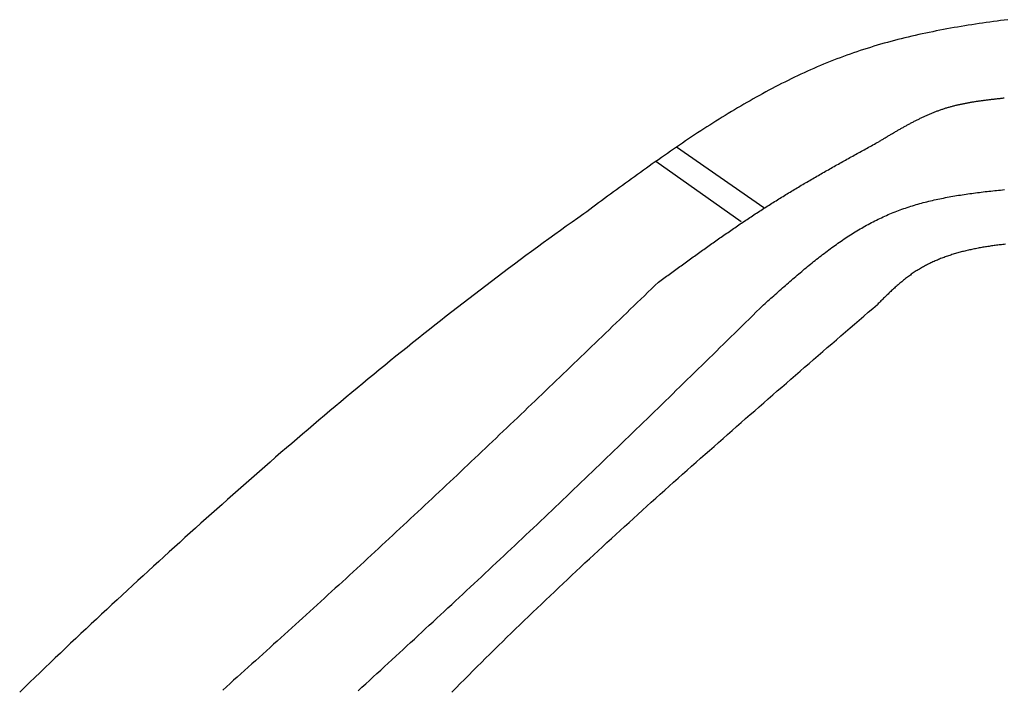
# Model space of a CAD drawing. Extents: x 562 to 7231, y 5667 to 12426.
# Tile 33 of 76: x 2529 to 3149, y 9435 to 9856. Entities that reach past the tile are written whole.
import ezdxf

# ---------------------------------------------------------------- set-up
doc = ezdxf.new("R2010")
doc.units = 0
doc.layers.add('CAR', color=10, linetype='CONTINUOUS')

msp = doc.modelspace()

# ---------------------------------------------------------------- linework, layer by layer
at = {"layer": 'CAR'}
for p, q in [((2997.351, 9737.898), (2942.201, 9776.021)), ((2982.922, 9728.996), (2929.332, 9767.08))]:
    msp.add_line(p, q, dxfattribs=at)
for points in [[(3150.95, 9856.3, 0), (3148.67, 9856.02, 0), (3146.4, 9855.72, 0), (3144.12, 9855.42, 0), (3141.85, 9855.12, 0), (3139.58, 9854.8, 0), (3137.31, 9854.49, 0), (3135.05, 9854.16, 0), (3132.79, 9853.83, 0), (3130.53, 9853.49, 0), (3128.27, 9853.14, 0), (3126.02, 9852.78, 0), (3123.77, 9852.42, 0), (3121.52, 9852.05, 0), (3119.28, 9851.67, 0), (3117.04, 9851.28, 0), (3114.8, 9850.88, 0), (3112.56, 9850.48, 0), (3110.33, 9850.06, 0), (3108.11, 9849.64, 0), (3105.88, 9849.2, 0), (3103.66, 9848.76, 0), (3101.44, 9848.31, 0), (3099.23, 9847.84, 0), (3097.02, 9847.37, 0), (3094.82, 9846.89, 0), (3092.62, 9846.39, 0), (3090.42, 9845.88, 0), (3088.23, 9845.37, 0), (3086.04, 9844.84, 0), (3083.85, 9844.3, 0), (3081.67, 9843.75, 0), (3079.5, 9843.18, 0), (3077.32, 9842.61, 0), (3075.16, 9842.02, 0), (3073, 9841.42, 0), (3070.84, 9840.8, 0), (3068.69, 9840.18, 0), (3066.54, 9839.54, 0), (3064.4, 9838.89, 0), (3062.26, 9838.22, 0), (3060.12, 9837.54, 0), (3058, 9836.84, 0), (3055.88, 9836.14, 0), (3053.76, 9835.41, 0), (3051.65, 9834.68, 0), (3049.54, 9833.92, 0), (3047.44, 9833.16, 0), (3045.35, 9832.38, 0), (3043.26, 9831.58, 0), (3041.17, 9830.77, 0), (3039.09, 9829.95, 0), (3037.02, 9829.11, 0), (3034.95, 9828.26, 0), (3032.89, 9827.39, 0), (3030.83, 9826.52, 0), (3028.77, 9825.63, 0), (3026.72, 9824.72, 0), (3024.68, 9823.8, 0), (3022.64, 9822.87, 0), (3020.6, 9821.93, 0), (3018.57, 9820.98, 0), (3016.55, 9820.01, 0), (3014.52, 9819.03, 0), (3012.51, 9818.05, 0), (3010.49, 9817.04, 0), (3008.48, 9816.03, 0), (3006.48, 9815.01, 0), (3004.48, 9813.97, 0), (3002.48, 9812.93, 0), (3000.49, 9811.87, 0), (2998.5, 9810.8, 0), (2996.52, 9809.72, 0), (2994.53, 9808.64, 0), (2992.56, 9807.54, 0), (2990.58, 9806.43, 0), (2988.61, 9805.31, 0), (2986.65, 9804.19, 0), (2984.68, 9803.05, 0), (2982.72, 9801.91, 0), (2980.77, 9800.75, 0), (2978.81, 9799.59, 0), (2976.86, 9798.42, 0), (2974.92, 9797.24, 0), (2972.97, 9796.05, 0), (2971.03, 9794.85, 0), (2969.1, 9793.65, 0), (2967.16, 9792.44, 0), (2965.23, 9791.22, 0), (2963.3, 9789.99, 0), (2961.37, 9788.75, 0), (2959.45, 9787.51, 0), (2957.53, 9786.26, 0), (2955.61, 9785.01, 0), (2953.69, 9783.75, 0), (2951.78, 9782.48, 0), (2949.87, 9781.2, 0), (2947.96, 9779.92, 0), (2946.05, 9778.64, 0), (2944.14, 9777.35, 0), (2942.24, 9776.05, 0), (2940.34, 9774.75, 0), (2938.44, 9773.44, 0), (2936.54, 9772.12, 0), (2934.65, 9770.81, 0), (2932.75, 9769.48, 0), (2930.86, 9768.16, 0), (2928.97, 9766.83, 0), (2927.08, 9765.49, 0), (2925.19, 9764.15, 0), (2923.31, 9762.81, 0), (2921.42, 9761.46, 0), (2919.54, 9760.11, 0), (2917.66, 9758.76, 0), (2915.78, 9757.4, 0), (2913.9, 9756.04, 0), (2912.02, 9754.68, 0), (2910.14, 9753.31, 0), (2908.26, 9751.95, 0), (2906.39, 9750.58, 0), (2904.51, 9749.2, 0), (2902.64, 9747.83, 0), (2900.76, 9746.46, 0), (2898.89, 9745.08, 0), (2897.01, 9743.7, 0), (2895.14, 9742.32, 0), (2893.27, 9740.94, 0), (2891.4, 9739.56, 0), (2889.53, 9738.18, 0), (2887.65, 9736.79, 0), (2885.78, 9735.41, 0), (2883.91, 9734.03, 0)], [(3069.6, 9779.45, 0), (3070.07, 9779.73, 0), (3070.53, 9780.01, 0), (3070.99, 9780.29, 0), (3071.45, 9780.57, 0), (3071.92, 9780.85, 0), (3072.38, 9781.13, 0), (3072.84, 9781.41, 0), (3073.3, 9781.69, 0), (3073.77, 9781.97, 0), (3074.23, 9782.25, 0), (3074.69, 9782.52, 0), (3075.16, 9782.8, 0), (3075.62, 9783.08, 0), (3076.08, 9783.36, 0), (3076.55, 9783.63, 0), (3077.01, 9783.91, 0), (3077.48, 9784.18, 0), (3077.94, 9784.46, 0), (3078.4, 9784.73, 0), (3078.87, 9785.01, 0), (3079.33, 9785.28, 0), (3079.8, 9785.55, 0), (3080.26, 9785.83, 0), (3080.73, 9786.1, 0), (3081.2, 9786.37, 0), (3081.66, 9786.64, 0), (3082.13, 9786.91, 0), (3082.59, 9787.17, 0), (3083.06, 9787.44, 0), (3083.53, 9787.71, 0), (3084, 9787.97, 0), (3084.46, 9788.24, 0), (3084.93, 9788.5, 0), (3085.4, 9788.76, 0), (3085.87, 9789.02, 0), (3086.34, 9789.28, 0), (3086.81, 9789.54, 0), (3087.28, 9789.8, 0), (3087.75, 9790.06, 0), (3088.22, 9790.31, 0), (3088.69, 9790.57, 0), (3089.16, 9790.82, 0), (3089.63, 9791.07, 0), (3090.1, 9791.32, 0), (3090.58, 9791.57, 0), (3091.05, 9791.82, 0), (3091.52, 9792.06, 0), (3092, 9792.31, 0), (3092.47, 9792.55, 0), (3092.95, 9792.79, 0), (3093.42, 9793.03, 0), (3093.9, 9793.27, 0), (3094.38, 9793.51, 0), (3094.85, 9793.74, 0), (3095.33, 9793.98, 0), (3095.81, 9794.21, 0), (3096.29, 9794.44, 0), (3096.77, 9794.67, 0), (3097.25, 9794.89, 0), (3097.73, 9795.12, 0), (3098.21, 9795.34, 0), (3098.69, 9795.56, 0), (3099.17, 9795.78, 0), (3099.66, 9796, 0), (3100.14, 9796.21, 0), (3100.63, 9796.43, 0), (3101.11, 9796.64, 0), (3101.6, 9796.85, 0), (3102.08, 9797.05, 0), (3102.57, 9797.26, 0), (3103.06, 9797.46, 0), (3103.55, 9797.66, 0), (3104.04, 9797.86, 0), (3104.53, 9798.05, 0), (3105.02, 9798.25, 0), (3105.51, 9798.44, 0), (3106, 9798.63, 0), (3106.5, 9798.81, 0), (3106.99, 9799, 0), (3107.49, 9799.18, 0), (3107.98, 9799.36, 0), (3108.48, 9799.53, 0), (3108.98, 9799.71, 0), (3109.47, 9799.88, 0), (3109.97, 9800.05, 0), (3110.47, 9800.21, 0), (3110.97, 9800.38, 0), (3111.48, 9800.54, 0), (3111.98, 9800.7, 0), (3112.48, 9800.85, 0), (3112.99, 9801, 0), (3113.49, 9801.15, 0), (3114, 9801.3, 0), (3114.51, 9801.44, 0), (3115.01, 9801.58, 0), (3115.52, 9801.72, 0), (3116.03, 9801.86, 0), (3116.54, 9801.99, 0), (3117.05, 9802.13, 0), (3117.57, 9802.26, 0), (3118.08, 9802.38, 0), (3118.59, 9802.51, 0), (3119.11, 9802.63, 0), (3119.62, 9802.75, 0), (3120.14, 9802.87, 0), (3120.65, 9802.98, 0), (3121.17, 9803.1, 0), (3121.69, 9803.21, 0), (3122.21, 9803.32, 0), (3122.73, 9803.42, 0), (3123.25, 9803.53, 0), (3123.77, 9803.63, 0), (3124.29, 9803.73, 0), (3124.81, 9803.83, 0), (3125.33, 9803.93, 0), (3125.86, 9804.03, 0), (3126.38, 9804.12, 0), (3126.9, 9804.22, 0), (3127.43, 9804.31, 0), (3127.95, 9804.4, 0), (3128.48, 9804.48, 0), (3129.01, 9804.57, 0), (3129.53, 9804.66, 0), (3130.06, 9804.74, 0), (3130.59, 9804.82, 0), (3131.11, 9804.9, 0), (3131.64, 9804.98, 0), (3132.17, 9805.06, 0), (3132.7, 9805.14, 0), (3133.23, 9805.21, 0), (3133.76, 9805.29, 0), (3134.29, 9805.36, 0), (3134.82, 9805.43, 0), (3135.35, 9805.5, 0), (3135.88, 9805.57, 0), (3136.42, 9805.64, 0), (3136.95, 9805.71, 0), (3137.48, 9805.78, 0), (3138.01, 9805.85, 0), (3138.55, 9805.91, 0), (3139.08, 9805.98, 0), (3139.61, 9806.04, 0), (3140.15, 9806.1, 0), (3140.68, 9806.17, 0), (3141.21, 9806.23, 0), (3141.75, 9806.29, 0), (3142.28, 9806.35, 0), (3142.82, 9806.41, 0), (3143.35, 9806.47, 0), (3143.89, 9806.53, 0), (3144.42, 9806.59, 0), (3144.96, 9806.65, 0), (3145.49, 9806.71, 0), (3146.03, 9806.77, 0), (3146.56, 9806.83, 0), (3147.1, 9806.89, 0), (3147.63, 9806.95, 0), (3148.17, 9807.01, 0), (3148.7, 9807.06, 0)], [(2930.94, 9691.06, 0), (2931.78, 9691.67, 0), (2932.62, 9692.28, 0), (2933.45, 9692.89, 0), (2934.29, 9693.5, 0), (2935.13, 9694.11, 0), (2935.97, 9694.72, 0), (2936.8, 9695.33, 0), (2937.64, 9695.94, 0), (2938.48, 9696.55, 0), (2939.32, 9697.16, 0), (2940.16, 9697.77, 0), (2941, 9698.38, 0), (2941.83, 9698.99, 0), (2942.67, 9699.6, 0), (2943.51, 9700.2, 0), (2944.35, 9700.81, 0), (2945.19, 9701.42, 0), (2946.03, 9702.03, 0), (2946.87, 9702.64, 0), (2947.71, 9703.24, 0), (2948.55, 9703.85, 0), (2949.39, 9704.46, 0), (2950.23, 9705.06, 0), (2951.07, 9705.67, 0), (2951.91, 9706.27, 0), (2952.75, 9706.88, 0), (2953.59, 9707.48, 0), (2954.43, 9708.09, 0), (2955.27, 9708.69, 0), (2956.12, 9709.29, 0), (2956.96, 9709.9, 0), (2957.8, 9710.5, 0), (2958.65, 9711.1, 0), (2959.49, 9711.7, 0), (2960.33, 9712.3, 0), (2961.18, 9712.9, 0), (2962.02, 9713.5, 0), (2962.87, 9714.1, 0), (2963.71, 9714.7, 0), (2964.56, 9715.3, 0), (2965.4, 9715.89, 0), (2966.25, 9716.49, 0), (2967.1, 9717.08, 0), (2967.95, 9717.68, 0), (2968.79, 9718.27, 0), (2969.64, 9718.87, 0), (2970.49, 9719.46, 0), (2971.34, 9720.05, 0), (2972.19, 9720.64, 0), (2973.04, 9721.23, 0), (2973.89, 9721.82, 0), (2974.74, 9722.41, 0), (2975.59, 9723, 0), (2976.45, 9723.58, 0), (2977.3, 9724.17, 0), (2978.15, 9724.75, 0), (2979.01, 9725.34, 0), (2979.86, 9725.92, 0), (2980.72, 9726.5, 0), (2981.58, 9727.08, 0), (2982.43, 9727.66, 0), (2983.29, 9728.24, 0), (2984.15, 9728.82, 0), (2985.01, 9729.4, 0), (2985.87, 9729.97, 0), (2986.73, 9730.55, 0), (2987.59, 9731.12, 0), (2988.45, 9731.7, 0), (2989.31, 9732.27, 0), (2990.17, 9732.84, 0), (2991.04, 9733.41, 0), (2991.9, 9733.97, 0), (2992.77, 9734.54, 0), (2993.63, 9735.11, 0), (2994.5, 9735.67, 0), (2995.37, 9736.24, 0), (2996.23, 9736.8, 0), (2997.1, 9737.36, 0), (2997.97, 9737.92, 0), (2998.84, 9738.48, 0), (2999.72, 9739.03, 0), (3000.59, 9739.59, 0), (3001.46, 9740.14, 0), (3002.34, 9740.69, 0), (3003.21, 9741.25, 0), (3004.09, 9741.8, 0), (3004.96, 9742.34, 0), (3005.84, 9742.89, 0), (3006.72, 9743.44, 0), (3007.6, 9743.98, 0), (3008.48, 9744.53, 0), (3009.36, 9745.07, 0), (3010.24, 9745.61, 0), (3011.12, 9746.15, 0), (3012.01, 9746.69, 0), (3012.89, 9747.22, 0), (3013.78, 9747.76, 0), (3014.66, 9748.29, 0), (3015.55, 9748.83, 0), (3016.43, 9749.36, 0), (3017.32, 9749.89, 0), (3018.21, 9750.42, 0), (3019.1, 9750.95, 0), (3019.99, 9751.48, 0), (3020.88, 9752.01, 0), (3021.77, 9752.53, 0), (3022.66, 9753.06, 0), (3023.55, 9753.58, 0), (3024.45, 9754.1, 0), (3025.34, 9754.63, 0), (3026.23, 9755.15, 0), (3027.13, 9755.67, 0), (3028.02, 9756.19, 0), (3028.92, 9756.71, 0), (3029.82, 9757.22, 0), (3030.71, 9757.74, 0), (3031.61, 9758.26, 0), (3032.51, 9758.77, 0), (3033.41, 9759.29, 0), (3034.31, 9759.8, 0), (3035.2, 9760.31, 0), (3036.1, 9760.83, 0), (3037, 9761.34, 0), (3037.91, 9761.85, 0), (3038.81, 9762.36, 0), (3039.71, 9762.87, 0), (3040.61, 9763.38, 0), (3041.51, 9763.89, 0), (3042.41, 9764.39, 0), (3043.32, 9764.9, 0), (3044.22, 9765.41, 0), (3045.12, 9765.91, 0), (3046.03, 9766.42, 0), (3046.93, 9766.93, 0), (3047.84, 9767.43, 0), (3048.74, 9767.93, 0), (3049.65, 9768.44, 0), (3050.55, 9768.94, 0), (3051.46, 9769.45, 0), (3052.36, 9769.95, 0), (3053.27, 9770.45, 0), (3054.18, 9770.95, 0), (3055.08, 9771.45, 0), (3055.99, 9771.96, 0), (3056.89, 9772.46, 0), (3057.8, 9772.96, 0), (3058.71, 9773.46, 0), (3059.62, 9773.96, 0), (3060.52, 9774.46, 0), (3061.43, 9774.96, 0), (3062.34, 9775.46, 0), (3063.25, 9775.96, 0), (3064.15, 9776.46, 0), (3065.06, 9776.96, 0), (3065.97, 9777.46, 0), (3066.88, 9777.96, 0), (3067.79, 9778.46, 0), (3068.69, 9778.95, 0), (3069.6, 9779.45, 0)], [(2997.13, 9676.76, 0), (2998.04, 9677.58, 0), (2998.96, 9678.4, 0), (2999.88, 9679.22, 0), (3000.8, 9680.04, 0), (3001.71, 9680.86, 0), (3002.63, 9681.68, 0), (3003.55, 9682.5, 0), (3004.47, 9683.32, 0), (3005.39, 9684.14, 0), (3006.31, 9684.95, 0), (3007.23, 9685.77, 0), (3008.15, 9686.58, 0), (3009.07, 9687.4, 0), (3009.99, 9688.21, 0), (3010.91, 9689.02, 0), (3011.83, 9689.82, 0), (3012.76, 9690.63, 0), (3013.68, 9691.44, 0), (3014.61, 9692.24, 0), (3015.53, 9693.04, 0), (3016.46, 9693.84, 0), (3017.39, 9694.63, 0), (3018.32, 9695.43, 0), (3019.25, 9696.22, 0), (3020.18, 9697.01, 0), (3021.11, 9697.79, 0), (3022.04, 9698.57, 0), (3022.98, 9699.35, 0), (3023.91, 9700.13, 0), (3024.85, 9700.9, 0), (3025.79, 9701.67, 0), (3026.73, 9702.44, 0), (3027.67, 9703.2, 0), (3028.62, 9703.96, 0), (3029.56, 9704.72, 0), (3030.51, 9705.47, 0), (3031.46, 9706.22, 0), (3032.41, 9706.96, 0), (3033.36, 9707.7, 0), (3034.31, 9708.44, 0), (3035.27, 9709.17, 0), (3036.23, 9709.9, 0), (3037.19, 9710.62, 0), (3038.15, 9711.34, 0), (3039.11, 9712.05, 0), (3040.08, 9712.76, 0), (3041.05, 9713.46, 0), (3042.02, 9714.16, 0), (3042.99, 9714.85, 0), (3043.96, 9715.54, 0), (3044.94, 9716.22, 0), (3045.92, 9716.89, 0), (3046.9, 9717.56, 0), (3047.89, 9718.23, 0), (3048.87, 9718.88, 0), (3049.86, 9719.54, 0), (3050.85, 9720.18, 0), (3051.85, 9720.82, 0), (3052.85, 9721.46, 0), (3053.85, 9722.08, 0), (3054.85, 9722.7, 0), (3055.86, 9723.32, 0), (3056.86, 9723.92, 0), (3057.88, 9724.52, 0), (3058.89, 9725.12, 0), (3059.91, 9725.7, 0), (3060.93, 9726.28, 0), (3061.95, 9726.85, 0), (3062.98, 9727.41, 0), (3064.01, 9727.97, 0), (3065.05, 9728.52, 0), (3066.08, 9729.06, 0), (3067.12, 9729.59, 0), (3068.17, 9730.12, 0), (3069.21, 9730.63, 0), (3070.27, 9731.14, 0), (3071.32, 9731.64, 0), (3072.38, 9732.13, 0), (3073.44, 9732.61, 0), (3074.51, 9733.09, 0), (3075.57, 9733.55, 0), (3076.65, 9734.01, 0), (3077.72, 9734.46, 0), (3078.81, 9734.9, 0), (3079.89, 9735.33, 0), (3080.98, 9735.75, 0), (3082.07, 9736.16, 0), (3083.17, 9736.56, 0), (3084.27, 9736.96, 0), (3085.37, 9737.35, 0), (3086.47, 9737.72, 0), (3087.58, 9738.1, 0), (3088.7, 9738.46, 0), (3089.81, 9738.81, 0), (3090.93, 9739.16, 0), (3092.05, 9739.5, 0), (3093.18, 9739.84, 0), (3094.31, 9740.16, 0), (3095.44, 9740.48, 0), (3096.58, 9740.79, 0), (3097.71, 9741.1, 0), (3098.86, 9741.39, 0), (3100, 9741.68, 0), (3101.15, 9741.97, 0), (3102.3, 9742.25, 0), (3103.45, 9742.52, 0), (3104.6, 9742.78, 0), (3105.76, 9743.04, 0), (3106.92, 9743.3, 0), (3108.08, 9743.54, 0), (3109.25, 9743.78, 0), (3110.41, 9744.02, 0), (3111.58, 9744.25, 0), (3112.76, 9744.48, 0), (3113.93, 9744.7, 0), (3115.11, 9744.91, 0), (3116.28, 9745.12, 0), (3117.47, 9745.32, 0), (3118.65, 9745.52, 0), (3119.83, 9745.72, 0), (3121.02, 9745.91, 0), (3122.21, 9746.1, 0), (3123.4, 9746.28, 0), (3124.59, 9746.45, 0), (3125.79, 9746.63, 0), (3126.98, 9746.8, 0), (3128.18, 9746.96, 0), (3129.38, 9747.12, 0), (3130.58, 9747.28, 0), (3131.78, 9747.44, 0), (3132.98, 9747.59, 0), (3134.19, 9747.73, 0), (3135.4, 9747.88, 0), (3136.6, 9748.02, 0), (3137.81, 9748.16, 0), (3139.02, 9748.29, 0), (3140.23, 9748.43, 0), (3141.45, 9748.56, 0), (3142.66, 9748.69, 0), (3143.87, 9748.81, 0), (3145.09, 9748.93, 0), (3146.31, 9749.06, 0), (3147.52, 9749.18, 0), (3148.74, 9749.29, 0)], [(2883.91, 9734.03, 0), (2880.24, 9731.43, 0), (2876.57, 9728.83, 0), (2872.91, 9726.22, 0), (2869.25, 9723.6, 0), (2865.6, 9720.98, 0), (2861.96, 9718.34, 0), (2858.32, 9715.7, 0), (2854.68, 9713.04, 0), (2851.06, 9710.38, 0), (2847.43, 9707.72, 0), (2843.82, 9705.04, 0), (2840.21, 9702.36, 0), (2836.6, 9699.66, 0), (2833, 9696.96, 0), (2829.41, 9694.26, 0), (2825.82, 9691.54, 0), (2822.23, 9688.82, 0), (2818.65, 9686.09, 0), (2815.08, 9683.36, 0), (2811.51, 9680.61, 0), (2807.95, 9677.86, 0), (2804.39, 9675.1, 0), (2800.84, 9672.34, 0), (2797.29, 9669.57, 0), (2793.75, 9666.79, 0), (2790.22, 9664.01, 0), (2786.69, 9661.21, 0), (2783.16, 9658.42, 0), (2779.64, 9655.61, 0), (2776.12, 9652.8, 0), (2772.61, 9649.99, 0), (2769.11, 9647.16, 0), (2765.61, 9644.34, 0), (2762.11, 9641.5, 0), (2758.62, 9638.66, 0), (2755.14, 9635.81, 0), (2751.66, 9632.96, 0), (2748.18, 9630.1, 0), (2744.71, 9627.24, 0), (2741.25, 9624.37, 0), (2737.79, 9621.5, 0), (2734.33, 9618.62, 0), (2730.88, 9615.73, 0), (2727.44, 9612.84, 0), (2723.99, 9609.95, 0), (2720.56, 9607.05, 0), (2717.13, 9604.15, 0), (2713.7, 9601.24, 0), (2710.28, 9598.32, 0), (2706.86, 9595.4, 0), (2703.45, 9592.48, 0), (2700.04, 9589.55, 0), (2696.64, 9586.62, 0), (2693.24, 9583.69, 0), (2689.84, 9580.75, 0), (2686.45, 9577.8, 0), (2683.07, 9574.85, 0), (2679.69, 9571.9, 0), (2676.31, 9568.94, 0), (2672.94, 9565.98, 0), (2669.57, 9563.02, 0), (2666.21, 9560.05, 0), (2662.85, 9557.08, 0), (2659.5, 9554.11, 0), (2656.15, 9551.13, 0), (2652.8, 9548.15, 0), (2649.46, 9545.17, 0), (2646.13, 9542.18, 0), (2642.79, 9539.19, 0), (2639.46, 9536.2, 0), (2636.14, 9533.2, 0), (2632.82, 9530.2, 0), (2629.51, 9527.2, 0), (2626.19, 9524.2, 0), (2622.89, 9521.19, 0), (2619.58, 9518.18, 0), (2616.28, 9515.17, 0), (2612.99, 9512.16, 0), (2609.7, 9509.15, 0), (2606.41, 9506.13, 0), (2603.13, 9503.11, 0), (2599.85, 9500.09, 0), (2596.58, 9497.06, 0), (2593.31, 9494.04, 0), (2590.04, 9491.01, 0), (2586.78, 9487.98, 0), (2583.52, 9484.94, 0), (2580.26, 9481.91, 0), (2577.01, 9478.87, 0), (2573.77, 9475.83, 0), (2570.52, 9472.78, 0), (2567.29, 9469.74, 0), (2564.05, 9466.69, 0), (2560.82, 9463.63, 0), (2557.6, 9460.58, 0), (2554.37, 9457.52, 0), (2551.16, 9454.46, 0), (2547.94, 9451.39, 0), (2544.73, 9448.33, 0), (2541.53, 9445.26, 0), (2538.32, 9442.18, 0), (2535.13, 9439.11, 0), (2531.93, 9436.03, 0), (2528.74, 9432.94, 0)], [(3149.37, 9714.89, 0), (3148.57, 9714.8, 0), (3147.78, 9714.71, 0), (3146.98, 9714.62, 0), (3146.19, 9714.53, 0), (3145.4, 9714.44, 0), (3144.61, 9714.34, 0), (3143.82, 9714.24, 0), (3143.03, 9714.14, 0), (3142.25, 9714.03, 0), (3141.46, 9713.92, 0), (3140.68, 9713.81, 0), (3139.89, 9713.7, 0), (3139.11, 9713.59, 0), (3138.33, 9713.47, 0), (3137.55, 9713.35, 0), (3136.78, 9713.22, 0), (3136, 9713.1, 0), (3135.23, 9712.97, 0), (3134.46, 9712.83, 0), (3133.69, 9712.7, 0), (3132.92, 9712.56, 0), (3132.15, 9712.42, 0), (3131.39, 9712.27, 0), (3130.62, 9712.12, 0), (3129.86, 9711.97, 0), (3129.1, 9711.81, 0), (3128.34, 9711.66, 0), (3127.58, 9711.49, 0), (3126.83, 9711.33, 0), (3126.08, 9711.16, 0), (3125.32, 9710.98, 0), (3124.58, 9710.8, 0), (3123.83, 9710.62, 0), (3123.08, 9710.44, 0), (3122.34, 9710.25, 0), (3121.6, 9710.06, 0), (3120.86, 9709.86, 0), (3120.12, 9709.66, 0), (3119.39, 9709.45, 0), (3118.65, 9709.24, 0), (3117.92, 9709.03, 0), (3117.19, 9708.81, 0), (3116.47, 9708.59, 0), (3115.74, 9708.36, 0), (3115.02, 9708.13, 0), (3114.3, 9707.9, 0), (3113.59, 9707.66, 0), (3112.87, 9707.41, 0), (3112.16, 9707.16, 0), (3111.45, 9706.91, 0), (3110.74, 9706.65, 0), (3110.04, 9706.38, 0), (3109.33, 9706.12, 0), (3108.63, 9705.84, 0), (3107.93, 9705.56, 0), (3107.24, 9705.28, 0), (3106.55, 9704.99, 0), (3105.86, 9704.7, 0), (3105.17, 9704.4, 0), (3104.49, 9704.1, 0), (3103.8, 9703.79, 0), (3103.12, 9703.47, 0), (3102.45, 9703.15, 0), (3101.77, 9702.83, 0), (3101.1, 9702.49, 0), (3100.44, 9702.16, 0), (3099.77, 9701.82, 0), (3099.11, 9701.47, 0), (3098.45, 9701.11, 0), (3097.79, 9700.76, 0), (3097.14, 9700.39, 0), (3096.49, 9700.02, 0), (3095.84, 9699.64, 0), (3095.2, 9699.26, 0), (3094.56, 9698.87, 0), (3093.92, 9698.48, 0), (3093.28, 9698.07, 0), (3092.65, 9697.67, 0), (3092.02, 9697.25, 0), (3091.4, 9696.83, 0), (3090.78, 9696.41, 0), (3090.16, 9695.97, 0), (3089.54, 9695.54, 0), (3088.93, 9695.09, 0), (3088.32, 9694.64, 0), (3087.71, 9694.18, 0), (3087.11, 9693.72, 0), (3086.51, 9693.26, 0), (3085.91, 9692.78, 0), (3085.31, 9692.31, 0), (3084.72, 9691.82, 0), (3084.13, 9691.34, 0), (3083.54, 9690.84, 0), (3082.96, 9690.35, 0), (3082.37, 9689.85, 0), (3081.79, 9689.34, 0), (3081.21, 9688.84, 0), (3080.63, 9688.32, 0), (3080.05, 9687.81, 0), (3079.48, 9687.29, 0), (3078.91, 9686.77, 0), (3078.33, 9686.24, 0), (3077.76, 9685.72, 0), (3077.2, 9685.19, 0), (3076.63, 9684.65, 0), (3076.06, 9684.12, 0), (3075.5, 9683.58, 0), (3074.93, 9683.04, 0), (3074.37, 9682.5, 0), (3073.81, 9681.96, 0), (3073.24, 9681.41, 0), (3072.68, 9680.87, 0), (3072.12, 9680.32, 0), (3071.56, 9679.77, 0), (3071, 9679.22, 0), (3070.45, 9678.67, 0), (3069.89, 9678.12, 0), (3069.33, 9677.57, 0), (3068.77, 9677.02, 0)], [(2930.94, 9691.06, 0), (2928.72, 9688.92, 0), (2926.51, 9686.78, 0), (2924.29, 9684.64, 0), (2922.07, 9682.5, 0), (2919.85, 9680.36, 0), (2917.63, 9678.22, 0), (2915.42, 9676.09, 0), (2913.2, 9673.95, 0), (2910.98, 9671.81, 0), (2908.76, 9669.67, 0), (2906.54, 9667.53, 0), (2904.32, 9665.39, 0), (2902.1, 9663.25, 0), (2899.89, 9661.12, 0), (2897.67, 9658.98, 0), (2895.45, 9656.84, 0), (2893.23, 9654.7, 0), (2891.01, 9652.57, 0), (2888.79, 9650.43, 0), (2886.57, 9648.29, 0), (2884.35, 9646.16, 0), (2882.12, 9644.02, 0), (2879.9, 9641.89, 0), (2877.68, 9639.75, 0), (2875.46, 9637.62, 0), (2873.24, 9635.48, 0), (2871.02, 9633.35, 0), (2868.79, 9631.21, 0), (2866.57, 9629.08, 0), (2864.34, 9626.95, 0), (2862.12, 9624.82, 0), (2859.9, 9622.68, 0), (2857.67, 9620.55, 0), (2855.45, 9618.42, 0), (2853.22, 9616.29, 0), (2850.99, 9614.16, 0), (2848.77, 9612.03, 0), (2846.54, 9609.9, 0), (2844.31, 9607.78, 0), (2842.08, 9605.65, 0), (2839.85, 9603.52, 0), (2837.62, 9601.4, 0), (2835.39, 9599.27, 0), (2833.16, 9597.14, 0), (2830.93, 9595.02, 0), (2828.7, 9592.9, 0), (2826.46, 9590.77, 0), (2824.23, 9588.65, 0), (2822, 9586.53, 0), (2819.76, 9584.41, 0), (2817.53, 9582.29, 0), (2815.29, 9580.17, 0), (2813.05, 9578.05, 0), (2810.82, 9575.93, 0), (2808.58, 9573.82, 0), (2806.34, 9571.7, 0), (2804.1, 9569.58, 0), (2801.86, 9567.47, 0), (2799.62, 9565.36, 0), (2797.37, 9563.24, 0), (2795.13, 9561.13, 0), (2792.89, 9559.02, 0), (2790.64, 9556.91, 0), (2788.4, 9554.8, 0), (2786.15, 9552.69, 0), (2783.9, 9550.59, 0), (2781.65, 9548.48, 0), (2779.4, 9546.38, 0), (2777.15, 9544.27, 0), (2774.9, 9542.17, 0), (2772.65, 9540.07, 0), (2770.4, 9537.97, 0), (2768.14, 9535.87, 0), (2765.89, 9533.77, 0), (2763.63, 9531.67, 0), (2761.37, 9529.57, 0), (2759.11, 9527.48, 0), (2756.86, 9525.38, 0), (2754.59, 9523.29, 0), (2752.33, 9521.2, 0), (2750.07, 9519.11, 0), (2747.81, 9517.02, 0), (2745.54, 9514.93, 0), (2743.28, 9512.84, 0), (2741.01, 9510.75, 0), (2738.74, 9508.67, 0), (2736.47, 9506.58, 0), (2734.2, 9504.5, 0), (2731.93, 9502.42, 0), (2729.66, 9500.34, 0), (2727.39, 9498.26, 0), (2725.12, 9496.18, 0), (2722.84, 9494.1, 0), (2720.57, 9492.02, 0), (2718.29, 9489.94, 0), (2716.02, 9487.87, 0), (2713.74, 9485.79, 0), (2711.46, 9483.72, 0), (2709.18, 9481.65, 0), (2706.9, 9479.57, 0), (2704.62, 9477.5, 0), (2702.34, 9475.43, 0), (2700.06, 9473.36, 0), (2697.78, 9471.29, 0), (2695.49, 9469.22, 0), (2693.21, 9467.16, 0), (2690.92, 9465.09, 0), (2688.64, 9463.02, 0), (2686.35, 9460.96, 0), (2684.06, 9458.89, 0), (2681.78, 9456.83, 0), (2679.49, 9454.76, 0), (2677.2, 9452.7, 0), (2674.91, 9450.64, 0), (2672.62, 9448.58, 0), (2670.33, 9446.52, 0), (2668.04, 9444.46, 0), (2665.75, 9442.4, 0), (2663.46, 9440.34, 0), (2661.16, 9438.28, 0), (2658.87, 9436.22, 0), (2656.58, 9434.17, 0)], [(2741.9, 9433.78, 0), (2744.26, 9435.95, 0), (2746.62, 9438.12, 0), (2748.98, 9440.28, 0), (2751.34, 9442.45, 0), (2753.7, 9444.62, 0), (2756.05, 9446.79, 0), (2758.41, 9448.96, 0), (2760.77, 9451.13, 0), (2763.13, 9453.3, 0), (2765.48, 9455.47, 0), (2767.84, 9457.64, 0), (2770.19, 9459.81, 0), (2772.55, 9461.99, 0), (2774.9, 9464.16, 0), (2777.25, 9466.33, 0), (2779.61, 9468.51, 0), (2781.96, 9470.68, 0), (2784.31, 9472.86, 0), (2786.66, 9475.04, 0), (2789.01, 9477.22, 0), (2791.36, 9479.39, 0), (2793.71, 9481.57, 0), (2796.05, 9483.75, 0), (2798.4, 9485.93, 0), (2800.75, 9488.12, 0), (2803.09, 9490.3, 0), (2805.44, 9492.48, 0), (2807.78, 9494.66, 0), (2810.12, 9496.85, 0), (2812.47, 9499.03, 0), (2814.81, 9501.22, 0), (2817.15, 9503.41, 0), (2819.49, 9505.6, 0), (2821.83, 9507.78, 0), (2824.17, 9509.97, 0), (2826.5, 9512.17, 0), (2828.84, 9514.36, 0), (2831.18, 9516.55, 0), (2833.51, 9518.74, 0), (2835.85, 9520.94, 0), (2838.18, 9523.13, 0), (2840.51, 9525.33, 0), (2842.84, 9527.52, 0), (2845.17, 9529.72, 0), (2847.5, 9531.92, 0), (2849.83, 9534.12, 0), (2852.16, 9536.32, 0), (2854.49, 9538.52, 0), (2856.81, 9540.73, 0), (2859.14, 9542.93, 0), (2861.46, 9545.14, 0), (2863.79, 9547.34, 0), (2866.11, 9549.55, 0), (2868.43, 9551.76, 0), (2870.75, 9553.97, 0), (2873.07, 9556.18, 0), (2875.38, 9558.39, 0), (2877.7, 9560.6, 0), (2880.02, 9562.81, 0), (2882.33, 9565.03, 0), (2884.65, 9567.25, 0), (2886.96, 9569.46, 0), (2889.27, 9571.68, 0), (2891.58, 9573.9, 0), (2893.89, 9576.12, 0), (2896.2, 9578.34, 0), (2898.5, 9580.56, 0), (2900.81, 9582.79, 0), (2903.12, 9585.01, 0), (2905.42, 9587.24, 0), (2907.73, 9589.46, 0), (2910.03, 9591.69, 0), (2912.33, 9593.92, 0), (2914.63, 9596.15, 0), (2916.93, 9598.38, 0), (2919.23, 9600.61, 0), (2921.53, 9602.84, 0), (2923.83, 9605.07, 0), (2926.13, 9607.3, 0), (2928.42, 9609.54, 0), (2930.72, 9611.77, 0), (2933.02, 9614.01, 0), (2935.31, 9616.24, 0), (2937.61, 9618.48, 0), (2939.9, 9620.71, 0), (2942.19, 9622.95, 0), (2944.49, 9625.19, 0), (2946.78, 9627.43, 0), (2949.07, 9629.67, 0), (2951.36, 9631.91, 0), (2953.65, 9634.15, 0), (2955.94, 9636.39, 0), (2958.23, 9638.63, 0), (2960.52, 9640.87, 0), (2962.81, 9643.11, 0), (2965.1, 9645.35, 0), (2967.39, 9647.59, 0), (2969.68, 9649.83, 0), (2971.97, 9652.08, 0), (2974.25, 9654.32, 0), (2976.54, 9656.56, 0), (2978.83, 9658.81, 0), (2981.12, 9661.05, 0), (2983.4, 9663.29, 0), (2985.69, 9665.54, 0), (2987.98, 9667.78, 0), (2990.27, 9670.03, 0), (2992.55, 9672.27, 0), (2994.84, 9674.51, 0), (2997.13, 9676.76, 0)], [(2800.88, 9432.93, 0), (2803.52, 9435.61, 0), (2806.16, 9438.28, 0), (2808.81, 9440.95, 0), (2811.46, 9443.62, 0), (2814.12, 9446.28, 0), (2816.78, 9448.94, 0), (2819.45, 9451.6, 0), (2822.12, 9454.25, 0), (2824.8, 9456.89, 0), (2827.48, 9459.54, 0), (2830.16, 9462.18, 0), (2832.85, 9464.81, 0), (2835.54, 9467.44, 0), (2838.24, 9470.07, 0), (2840.94, 9472.69, 0), (2843.65, 9475.31, 0), (2846.36, 9477.93, 0), (2849.07, 9480.54, 0), (2851.79, 9483.15, 0), (2854.51, 9485.76, 0), (2857.23, 9488.36, 0), (2859.96, 9490.96, 0), (2862.69, 9493.56, 0), (2865.43, 9496.15, 0), (2868.17, 9498.74, 0), (2870.91, 9501.32, 0), (2873.66, 9503.91, 0), (2876.41, 9506.49, 0), (2879.16, 9509.06, 0), (2881.92, 9511.63, 0), (2884.68, 9514.21, 0), (2887.44, 9516.77, 0), (2890.21, 9519.34, 0), (2892.98, 9521.9, 0), (2895.75, 9524.46, 0), (2898.53, 9527.01, 0), (2901.31, 9529.57, 0), (2904.09, 9532.12, 0), (2906.87, 9534.67, 0), (2909.66, 9537.21, 0), (2912.45, 9539.75, 0), (2915.24, 9542.29, 0), (2918.04, 9544.83, 0), (2920.84, 9547.37, 0), (2923.64, 9549.9, 0), (2926.44, 9552.43, 0), (2929.25, 9554.96, 0), (2932.06, 9557.49, 0), (2934.87, 9560.01, 0), (2937.68, 9562.53, 0), (2940.5, 9565.05, 0), (2943.32, 9567.57, 0), (2946.14, 9570.09, 0), (2948.96, 9572.6, 0), (2951.78, 9575.11, 0), (2954.61, 9577.62, 0), (2957.44, 9580.13, 0), (2960.27, 9582.64, 0), (2963.1, 9585.14, 0), (2965.93, 9587.65, 0), (2968.77, 9590.15, 0), (2971.61, 9592.65, 0), (2974.45, 9595.15, 0), (2977.29, 9597.64, 0), (2980.13, 9600.14, 0), (2982.97, 9602.63, 0), (2985.82, 9605.12, 0), (2988.67, 9607.62, 0), (2991.52, 9610.11, 0), (2994.36, 9612.59, 0), (2997.22, 9615.08, 0), (3000.07, 9617.57, 0), (3002.92, 9620.05, 0), (3005.78, 9622.54, 0), (3008.63, 9625.02, 0), (3011.49, 9627.5, 0), (3014.35, 9629.99, 0), (3017.21, 9632.47, 0), (3020.07, 9634.95, 0), (3022.93, 9637.43, 0), (3025.79, 9639.9, 0), (3028.65, 9642.38, 0), (3031.51, 9644.86, 0), (3034.38, 9647.34, 0), (3037.24, 9649.81, 0), (3040.1, 9652.29, 0), (3042.97, 9654.76, 0), (3045.83, 9657.24, 0), (3048.7, 9659.71, 0), (3051.57, 9662.18, 0), (3054.43, 9664.66, 0), (3057.3, 9667.13, 0), (3060.17, 9669.6, 0), (3063.03, 9672.08, 0), (3065.9, 9674.55, 0), (3068.77, 9677.02, 0)]]:
    msp.add_polyline3d(points, dxfattribs=at)

doc.saveas('drawing.dxf')
